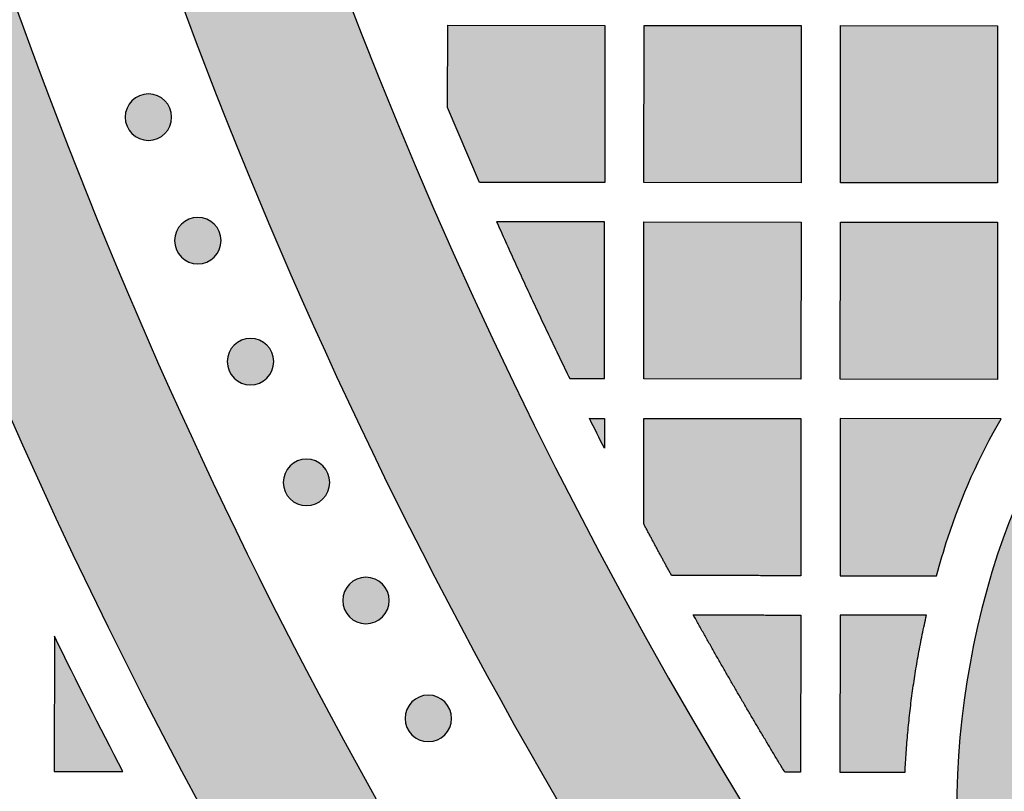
# Model space of a CAD drawing. Header units: millimetres. Extents: x -3873 to -97, y 912 to 4165.
# Tile 21 of 256: x -3704 to -3629, y 1262 to 1321. Entities that reach past the tile are written whole.
import ezdxf

# ---------------------------------------------------------------- set-up
doc = ezdxf.new("R2010")
doc.units = ezdxf.units.MM
doc.layers.add('pattern', color=7, linetype='Continuous', true_color=0x000000)

msp = doc.modelspace()

# ---------------------------------------------------------------- hatches: boundary and pattern name
at = {"layer": 'pattern'}
for points in [[(-3704.064, 1455.577), (-3703.968, 1448.393), (-3703.734, 1441.192), (-3703.36, 1433.978), (-3702.847, 1426.754), (-3702.193, 1419.526), (-3701.397, 1412.296), (-3700.46, 1405.07), (-3699.381, 1397.851), (-3698.159, 1390.643), (-3696.796, 1383.451), (-3695.291, 1376.278), (-3693.645, 1369.13), (-3691.858, 1362.009), (-3689.932, 1354.921), (-3687.866, 1347.869), (-3685.662, 1340.857), (-3683.322, 1333.89), (-3680.846, 1326.972), (-3678.237, 1320.105), (-3675.495, 1313.295), (-3672.623, 1306.545), (-3669.622, 1299.859), (-3666.496, 1293.24), (-3663.245, 1286.692), (-3659.873, 1280.218), (-3656.382, 1273.822), (-3652.775, 1267.506), (-3649.053, 1261.275), (-3645.221, 1255.13), (-3641.281, 1249.075), (-3637.236, 1243.113), (-3633.09, 1237.246), (-3632.079, 1235.331), (-3631.111, 1233.39), (-3630.186, 1231.424), (-3629.304, 1229.434), (-3628.468, 1227.423), (-3627.678, 1225.392), (-3626.934, 1223.342), (-3626.237, 1221.275), (-3625.588, 1219.192), (-3624.987, 1217.096), (-3624.435, 1214.987), (-3623.932, 1212.869), (-3623.478, 1210.741), (-3623.073, 1208.606), (-3622.718, 1206.466), (-3622.412, 1204.322), (-3627.814, 1210.749), (-3633.095, 1217.314), (-3638.249, 1224.016), (-3643.272, 1230.851), (-3648.158, 1237.814), (-3652.902, 1244.902), (-3657.501, 1252.11), (-3661.949, 1259.434), (-3666.242, 1266.87), (-3670.377, 1274.412), (-3674.349, 1282.055), (-3678.155, 1289.795), (-3681.791, 1297.624), (-3685.255, 1305.539), (-3688.543, 1313.533), (-3691.653, 1321.601), (-3694.582, 1329.735), (-3697.328, 1337.931), (-3699.89, 1346.182), (-3702.265, 1354.482), (-3704.453, 1362.824), (-3706.453, 1371.203), (-3708.263, 1379.611), (-3709.884, 1388.043), (-3711.315, 1396.492), (-3712.556, 1404.951), (-3713.609, 1413.416), (-3714.472, 1421.878), (-3715.148, 1430.332), (-3715.638, 1438.773), (-3715.943, 1447.193), (-3716.064, 1455.588)], [(-3727.066, 1428.733), (-3726.429, 1420.858), (-3725.634, 1412.972), (-3724.68, 1405.082), (-3723.566, 1397.192), (-3722.292, 1389.306), (-3720.857, 1381.43), (-3719.261, 1373.569), (-3717.505, 1365.726), (-3715.587, 1357.908), (-3713.51, 1350.119), (-3711.273, 1342.364), (-3708.878, 1334.648), (-3706.325, 1326.976), (-3703.615, 1319.352), (-3700.751, 1311.781), (-3697.733, 1304.269), (-3694.564, 1296.819), (-3691.245, 1289.436), (-3687.779, 1282.125), (-3684.167, 1274.89), (-3680.414, 1267.736), (-3676.52, 1260.666), (-3672.49, 1253.684), (-3668.325, 1246.796), (-3664.03, 1240.003), (-3659.608, 1233.31), (-3655.061, 1226.721), (-3650.394, 1220.238), (-3645.61, 1213.866), (-3640.713, 1207.606), (-3635.706, 1201.462), (-3630.595, 1195.437), (-3632.697, 1196.204), (-3634.782, 1197.031), (-3636.849, 1197.917), (-3638.894, 1198.861), (-3640.916, 1199.863), (-3642.911, 1200.921), (-3644.878, 1202.035), (-3646.814, 1203.204), (-3648.718, 1204.426), (-3650.585, 1205.699), (-3652.416, 1207.023), (-3654.207, 1208.395), (-3655.957, 1209.814), (-3657.664, 1211.277), (-3659.326, 1212.784), (-3660.942, 1214.331), (-3668.006, 1224.321), (-3674.791, 1234.548), (-3681.284, 1245.001), (-3687.477, 1255.668), (-3693.357, 1266.535), (-3698.916, 1277.589), (-3704.144, 1288.815), (-3709.035, 1300.199), (-3713.581, 1311.724), (-3717.777, 1323.376), (-3721.616, 1335.138), (-3725.096, 1346.994), (-3728.214, 1358.927), (-3730.966, 1370.922), (-3733.353, 1382.96), (-3735.375, 1395.027), (-3735.287, 1397.198), (-3735.141, 1399.371), (-3734.937, 1401.544), (-3734.674, 1403.715), (-3734.352, 1405.881), (-3733.972, 1408.04), (-3733.533, 1410.19), (-3733.036, 1412.328), (-3732.482, 1414.451), (-3731.872, 1416.559), (-3731.205, 1418.647), (-3730.483, 1420.715), (-3729.707, 1422.759), (-3728.878, 1424.778), (-3727.997, 1426.771)], [(-3669.309, 1308.949), (-3671.732, 1314.659), (-3671.727, 1320.951), (-3659.727, 1320.94), (-3659.737, 1308.94)], [(-3644.737, 1308.927), (-3656.737, 1308.938), (-3656.727, 1320.938), (-3644.727, 1320.927)], [(-3641.727, 1320.925), (-3629.727, 1320.914), (-3629.737, 1308.914), (-3641.737, 1308.925)], [(-3693.329, 1312.674), (-3693.357, 1312.646), (-3693.386, 1312.619), (-3693.416, 1312.593), (-3693.447, 1312.566), (-3693.479, 1312.541), (-3693.511, 1312.515), (-3693.544, 1312.491), (-3693.579, 1312.467), (-3693.614, 1312.443), (-3693.649, 1312.421), (-3693.686, 1312.399), (-3693.723, 1312.377), (-3693.761, 1312.357), (-3693.8, 1312.337), (-3693.839, 1312.319), (-3693.879, 1312.301), (-3693.92, 1312.284), (-3693.962, 1312.268), (-3694.003, 1312.252), (-3694.046, 1312.238), (-3694.089, 1312.225), (-3694.132, 1312.213), (-3694.176, 1312.202), (-3694.221, 1312.193), (-3694.265, 1312.184), (-3694.31, 1312.176), (-3694.356, 1312.17), (-3694.401, 1312.165), (-3694.447, 1312.16), (-3694.492, 1312.158), (-3694.538, 1312.156), (-3694.584, 1312.155), (-3694.63, 1312.156), (-3694.676, 1312.158), (-3694.722, 1312.161), (-3694.767, 1312.165), (-3694.813, 1312.17), (-3694.858, 1312.177), (-3694.903, 1312.184), (-3694.948, 1312.193), (-3694.992, 1312.203), (-3695.036, 1312.214), (-3695.079, 1312.226), (-3695.122, 1312.239), (-3695.165, 1312.253), (-3695.207, 1312.269), (-3695.248, 1312.285), (-3695.289, 1312.302), (-3695.329, 1312.32), (-3695.368, 1312.339), (-3695.407, 1312.358), (-3695.445, 1312.379), (-3695.482, 1312.4), (-3695.519, 1312.422), (-3695.554, 1312.445), (-3695.589, 1312.468), (-3695.623, 1312.493), (-3695.657, 1312.517), (-3695.689, 1312.542), (-3695.721, 1312.568), (-3695.751, 1312.595), (-3695.781, 1312.621), (-3695.81, 1312.648), (-3695.838, 1312.676), (-3695.866, 1312.704), (-3695.893, 1312.733), (-3695.92, 1312.763), (-3695.946, 1312.794), (-3695.972, 1312.826), (-3695.997, 1312.858), (-3696.022, 1312.891), (-3696.046, 1312.925), (-3696.069, 1312.96), (-3696.092, 1312.996), (-3696.114, 1313.033), (-3696.135, 1313.07), (-3696.155, 1313.108), (-3696.175, 1313.147), (-3696.194, 1313.186), (-3696.212, 1313.226), (-3696.229, 1313.267), (-3696.245, 1313.308), (-3696.26, 1313.35), (-3696.274, 1313.393), (-3696.287, 1313.436), (-3696.299, 1313.479), (-3696.31, 1313.523), (-3696.32, 1313.568), (-3696.328, 1313.612), (-3696.336, 1313.657), (-3696.342, 1313.702), (-3696.348, 1313.748), (-3696.352, 1313.794), (-3696.355, 1313.839), (-3696.356, 1313.885), (-3696.357, 1313.931), (-3696.356, 1313.977), (-3696.355, 1314.023), (-3696.352, 1314.069), (-3696.347, 1314.114), (-3696.342, 1314.16), (-3696.335, 1314.205), (-3696.328, 1314.25), (-3696.319, 1314.295), (-3696.309, 1314.339), (-3696.298, 1314.383), (-3696.286, 1314.426), (-3696.273, 1314.469), (-3696.259, 1314.512), (-3696.244, 1314.554), (-3696.228, 1314.595), (-3696.21, 1314.636), (-3696.192, 1314.676), (-3696.174, 1314.715), (-3696.154, 1314.754), (-3696.133, 1314.792), (-3696.112, 1314.829), (-3696.09, 1314.866), (-3696.067, 1314.901), (-3696.044, 1314.936), (-3696.02, 1314.97), (-3695.995, 1315.004), (-3695.97, 1315.036), (-3695.944, 1315.068), (-3695.918, 1315.098), (-3695.891, 1315.128), (-3695.864, 1315.157), (-3695.836, 1315.185), (-3695.808, 1315.213), (-3695.779, 1315.24), (-3695.749, 1315.267), (-3695.718, 1315.293), (-3695.687, 1315.319), (-3695.654, 1315.344), (-3695.621, 1315.368), (-3695.587, 1315.392), (-3695.552, 1315.416), (-3695.516, 1315.438), (-3695.48, 1315.46), (-3695.442, 1315.482), (-3695.404, 1315.502), (-3695.366, 1315.522), (-3695.326, 1315.541), (-3695.286, 1315.559), (-3695.245, 1315.576), (-3695.204, 1315.592), (-3695.162, 1315.607), (-3695.119, 1315.621), (-3695.076, 1315.634), (-3695.033, 1315.646), (-3694.989, 1315.657), (-3694.945, 1315.667), (-3694.9, 1315.675), (-3694.855, 1315.683), (-3694.81, 1315.689), (-3694.764, 1315.695), (-3694.719, 1315.699), (-3694.673, 1315.702), (-3694.627, 1315.703), (-3694.581, 1315.704), (-3694.535, 1315.703), (-3694.489, 1315.701), (-3694.444, 1315.698), (-3694.398, 1315.694), (-3694.352, 1315.689), (-3694.307, 1315.682), (-3694.262, 1315.675), (-3694.218, 1315.666), (-3694.173, 1315.656), (-3694.129, 1315.645), (-3694.086, 1315.633), (-3694.043, 1315.62), (-3694.001, 1315.606), (-3693.959, 1315.59), (-3693.917, 1315.574), (-3693.877, 1315.557), (-3693.836, 1315.539), (-3693.797, 1315.52), (-3693.758, 1315.501), (-3693.72, 1315.48), (-3693.683, 1315.459), (-3693.647, 1315.437), (-3693.611, 1315.414), (-3693.576, 1315.391), (-3693.542, 1315.367), (-3693.509, 1315.342), (-3693.476, 1315.317), (-3693.445, 1315.291), (-3693.414, 1315.265), (-3693.384, 1315.238), (-3693.355, 1315.211), (-3693.327, 1315.183), (-3693.299, 1315.155), (-3693.272, 1315.126), (-3693.246, 1315.096), (-3693.219, 1315.065), (-3693.194, 1315.034), (-3693.169, 1315.001), (-3693.144, 1314.968), (-3693.12, 1314.934), (-3693.096, 1314.899), (-3693.074, 1314.863), (-3693.052, 1314.826), (-3693.031, 1314.789), (-3693.01, 1314.751), (-3692.99, 1314.712), (-3692.972, 1314.673), (-3692.954, 1314.633), (-3692.937, 1314.592), (-3692.921, 1314.551), (-3692.906, 1314.509), (-3692.892, 1314.466), (-3692.878, 1314.423), (-3692.866, 1314.38), (-3692.856, 1314.336), (-3692.846, 1314.292), (-3692.837, 1314.247), (-3692.829, 1314.202), (-3692.823, 1314.157), (-3692.818, 1314.111), (-3692.814, 1314.066), (-3692.811, 1314.02), (-3692.809, 1313.974), (-3692.808, 1313.928), (-3692.809, 1313.882), (-3692.811, 1313.836), (-3692.814, 1313.79), (-3692.818, 1313.745), (-3692.823, 1313.699), (-3692.83, 1313.654), (-3692.838, 1313.609), (-3692.846, 1313.564), (-3692.856, 1313.52), (-3692.867, 1313.476), (-3692.879, 1313.433), (-3692.892, 1313.39), (-3692.907, 1313.347), (-3692.922, 1313.305), (-3692.938, 1313.264), (-3692.955, 1313.223), (-3692.973, 1313.183), (-3692.992, 1313.144), (-3693.012, 1313.105), (-3693.032, 1313.067), (-3693.053, 1313.03), (-3693.075, 1312.994), (-3693.098, 1312.958), (-3693.122, 1312.923), (-3693.146, 1312.889), (-3693.17, 1312.856), (-3693.196, 1312.823), (-3693.221, 1312.792), (-3693.248, 1312.761), (-3693.274, 1312.731), (-3693.302, 1312.702)], [(-3530.23, 1298.653), (-3531.637, 1299.004), (-3533.037, 1299.396), (-3534.428, 1299.828), (-3535.81, 1300.299), (-3537.18, 1300.81), (-3538.536, 1301.36), (-3539.878, 1301.949), (-3541.203, 1302.576), (-3542.51, 1303.24), (-3543.797, 1303.94), (-3545.062, 1304.675), (-3546.305, 1305.446), (-3547.524, 1306.249), (-3548.718, 1307.085), (-3549.884, 1307.952), (-3551.023, 1308.849), (-3553.753, 1309.477), (-3556.507, 1310.03), (-3559.282, 1310.508), (-3562.074, 1310.91), (-3564.881, 1311.234), (-3567.7, 1311.48), (-3570.526, 1311.647), (-3573.356, 1311.735), (-3576.189, 1311.744), (-3579.019, 1311.673), (-3581.844, 1311.524), (-3584.66, 1311.297), (-3587.465, 1310.991), (-3590.254, 1310.608), (-3593.025, 1310.149), (-3595.776, 1309.615), (-3597.449, 1309.242), (-3599.112, 1308.825), (-3600.764, 1308.364), (-3602.402, 1307.859), (-3603.548, 1307.471), (-3604.691, 1307.047), (-3605.827, 1306.587), (-3606.956, 1306.093), (-3608.076, 1305.562), (-3609.186, 1304.997), (-3610.283, 1304.396), (-3611.367, 1303.761), (-3612.434, 1303.092), (-3613.485, 1302.388), (-3614.517, 1301.652), (-3615.529, 1300.884), (-3616.519, 1300.084), (-3617.486, 1299.254), (-3618.429, 1298.394), (-3619.346, 1297.506), (-3620.235, 1296.591), (-3621.097, 1295.65), (-3621.929, 1294.684), (-3622.73, 1293.696), (-3623.5, 1292.685), (-3624.238, 1291.654), (-3624.943, 1290.605), (-3625.614, 1289.538), (-3626.251, 1288.456), (-3626.854, 1287.36), (-3627.421, 1286.251), (-3627.954, 1285.132), (-3628.45, 1284.004), (-3628.912, 1282.868), (-3629.337, 1281.726), (-3629.728, 1280.58), (-3630.146, 1279.244), (-3630.537, 1277.893), (-3630.898, 1276.53), (-3631.231, 1275.155), (-3631.535, 1273.768), (-3631.808, 1272.372), (-3632.051, 1270.966), (-3632.263, 1269.552), (-3632.444, 1268.13), (-3632.594, 1266.703), (-3632.712, 1265.27), (-3632.798, 1263.834), (-3632.851, 1262.394), (-3632.872, 1260.952), (-3632.861, 1259.51), (-3632.818, 1258.068), (-3632.742, 1256.627), (-3632.634, 1255.188), (-3632.494, 1253.753), (-3632.322, 1252.323), (-3632.118, 1250.898), (-3631.882, 1249.48), (-3631.615, 1248.07), (-3631.317, 1246.669), (-3630.989, 1245.277), (-3630.631, 1243.896), (-3630.243, 1242.527), (-3629.826, 1241.17), (-3629.381, 1239.827), (-3628.908, 1238.498), (-3628.407, 1237.184), (-3627.88, 1235.887), (-3626.595, 1233.189), (-3625.389, 1230.45), (-3624.267, 1227.673), (-3623.228, 1224.862), (-3622.275, 1222.021), (-3621.409, 1219.153), (-3620.631, 1216.263), (-3619.942, 1213.355), (-3619.67, 1214.571), (-3619.375, 1215.783), (-3619.057, 1216.99), (-3618.715, 1218.192), (-3618.35, 1219.389), (-3617.962, 1220.578), (-3617.552, 1221.761), (-3617.118, 1222.935), (-3616.663, 1224.101), (-3616.185, 1225.258), (-3615.685, 1226.406), (-3615.164, 1227.543), (-3614.621, 1228.668), (-3614.058, 1229.783), (-3613.474, 1230.885), (-3612.87, 1231.974), (-3613.849, 1233.773), (-3614.772, 1235.604), (-3615.638, 1237.465), (-3616.446, 1239.353), (-3617.195, 1241.265), (-3617.882, 1243.199), (-3618.508, 1245.152), (-3619.072, 1247.12), (-3619.306, 1248.022), (-3619.525, 1248.929), (-3619.728, 1249.843), (-3619.915, 1250.761), (-3620.086, 1251.685), (-3620.24, 1252.613), (-3620.378, 1253.546), (-3620.499, 1254.482), (-3620.603, 1255.422), (-3620.691, 1256.364), (-3620.761, 1257.309), (-3620.815, 1258.255), (-3620.851, 1259.203), (-3620.87, 1260.152), (-3620.871, 1261.102), (-3620.856, 1262.051), (-3620.823, 1263), (-3620.773, 1263.949), (-3620.706, 1264.895), (-3620.622, 1265.84), (-3620.52, 1266.783), (-3620.402, 1267.723), (-3620.267, 1268.66), (-3620.115, 1269.593), (-3619.946, 1270.521), (-3619.761, 1271.446), (-3619.56, 1272.365), (-3619.342, 1273.279), (-3619.109, 1274.187), (-3618.86, 1275.089), (-3618.595, 1275.984), (-3618.315, 1276.872), (-3618.035, 1277.694), (-3617.73, 1278.513), (-3617.399, 1279.328), (-3617.042, 1280.137), (-3616.661, 1280.94), (-3616.254, 1281.735), (-3615.821, 1282.522), (-3615.364, 1283.298), (-3614.883, 1284.063), (-3614.377, 1284.816), (-3613.848, 1285.555), (-3613.295, 1286.28), (-3612.721, 1286.99), (-3612.124, 1287.682), (-3611.506, 1288.357), (-3610.868, 1289.014), (-3610.21, 1289.651), (-3609.534, 1290.267), (-3608.84, 1290.863), (-3608.13, 1291.437), (-3607.404, 1291.988), (-3606.664, 1292.516), (-3605.91, 1293.02), (-3605.144, 1293.5), (-3604.367, 1293.956), (-3603.58, 1294.387), (-3602.784, 1294.792), (-3601.981, 1295.173), (-3601.171, 1295.528), (-3600.355, 1295.857), (-3599.536, 1296.161), (-3598.713, 1296.44), (-3597.825, 1296.718), (-3596.929, 1296.981), (-3596.027, 1297.229), (-3595.118, 1297.461), (-3594.204, 1297.676), (-3593.284, 1297.876), (-3592.36, 1298.06), (-3591.431, 1298.227), (-3590.497, 1298.377), (-3589.561, 1298.511), (-3588.62, 1298.627), (-3587.678, 1298.727), (-3586.732, 1298.81), (-3585.786, 1298.875), (-3584.837, 1298.924), (-3583.888, 1298.955), (-3582.939, 1298.969), (-3581.989, 1298.965), (-3581.04, 1298.945), (-3580.092, 1298.907), (-3579.146, 1298.852), (-3578.201, 1298.78), (-3577.259, 1298.691), (-3576.32, 1298.585), (-3575.384, 1298.462), (-3574.451, 1298.322), (-3573.523, 1298.166), (-3572.6, 1297.994), (-3571.681, 1297.805), (-3570.768, 1297.601), (-3569.861, 1297.381), (-3568.96, 1297.145), (-3566.991, 1296.577), (-3565.038, 1295.947), (-3563.103, 1295.255), (-3561.19, 1294.503), (-3559.302, 1293.691), (-3557.441, 1292.82), (-3555.611, 1291.892), (-3553.812, 1290.909), (-3552.46, 1291.673), (-3551.085, 1292.404), (-3549.688, 1293.099), (-3548.271, 1293.759), (-3546.835, 1294.382), (-3545.382, 1294.967), (-3543.913, 1295.515), (-3542.43, 1296.024), (-3540.933, 1296.494), (-3539.425, 1296.924), (-3537.908, 1297.313), (-3536.382, 1297.663), (-3534.85, 1297.971), (-3533.313, 1298.239), (-3531.773, 1298.467)], [(-3689.551, 1303.251), (-3689.579, 1303.224), (-3689.608, 1303.196), (-3689.638, 1303.17), (-3689.669, 1303.144), (-3689.701, 1303.118), (-3689.733, 1303.093), (-3689.766, 1303.068), (-3689.801, 1303.044), (-3689.835, 1303.021), (-3689.871, 1302.998), (-3689.908, 1302.976), (-3689.945, 1302.955), (-3689.983, 1302.934), (-3690.022, 1302.915), (-3690.061, 1302.896), (-3690.101, 1302.878), (-3690.142, 1302.861), (-3690.183, 1302.845), (-3690.225, 1302.83), (-3690.268, 1302.816), (-3690.311, 1302.803), (-3690.354, 1302.791), (-3690.398, 1302.78), (-3690.443, 1302.77), (-3690.487, 1302.761), (-3690.532, 1302.754), (-3690.577, 1302.747), (-3690.623, 1302.742), (-3690.669, 1302.738), (-3690.714, 1302.735), (-3690.76, 1302.733), (-3690.806, 1302.732), (-3690.852, 1302.733), (-3690.898, 1302.735), (-3690.944, 1302.738), (-3690.989, 1302.742), (-3691.035, 1302.747), (-3691.08, 1302.754), (-3691.125, 1302.762), (-3691.17, 1302.77), (-3691.214, 1302.78), (-3691.258, 1302.791), (-3691.301, 1302.803), (-3691.344, 1302.817), (-3691.387, 1302.831), (-3691.429, 1302.846), (-3691.47, 1302.862), (-3691.511, 1302.879), (-3691.551, 1302.897), (-3691.59, 1302.916), (-3691.629, 1302.936), (-3691.667, 1302.956), (-3691.704, 1302.977), (-3691.741, 1302.999), (-3691.776, 1303.022), (-3691.811, 1303.046), (-3691.845, 1303.07), (-3691.879, 1303.094), (-3691.911, 1303.12), (-3691.943, 1303.145), (-3691.973, 1303.172), (-3692.003, 1303.199), (-3692.032, 1303.226), (-3692.06, 1303.253), (-3692.088, 1303.281), (-3692.115, 1303.31), (-3692.142, 1303.34), (-3692.168, 1303.371), (-3692.194, 1303.403), (-3692.219, 1303.435), (-3692.243, 1303.469), (-3692.267, 1303.503), (-3692.291, 1303.538), (-3692.314, 1303.573), (-3692.336, 1303.61), (-3692.357, 1303.647), (-3692.377, 1303.685), (-3692.397, 1303.724), (-3692.416, 1303.763), (-3692.434, 1303.803), (-3692.451, 1303.844), (-3692.467, 1303.886), (-3692.482, 1303.928), (-3692.496, 1303.97), (-3692.509, 1304.013), (-3692.521, 1304.057), (-3692.532, 1304.1), (-3692.542, 1304.145), (-3692.55, 1304.189), (-3692.558, 1304.234), (-3692.564, 1304.28), (-3692.57, 1304.325), (-3692.574, 1304.371), (-3692.577, 1304.417), (-3692.578, 1304.462), (-3692.579, 1304.508), (-3692.578, 1304.554), (-3692.576, 1304.6), (-3692.573, 1304.646), (-3692.569, 1304.692), (-3692.564, 1304.737), (-3692.557, 1304.782), (-3692.55, 1304.827), (-3692.541, 1304.872), (-3692.531, 1304.916), (-3692.52, 1304.96), (-3692.508, 1305.003), (-3692.495, 1305.046), (-3692.481, 1305.089), (-3692.466, 1305.131), (-3692.449, 1305.172), (-3692.432, 1305.213), (-3692.414, 1305.253), (-3692.395, 1305.292), (-3692.376, 1305.331), (-3692.355, 1305.369), (-3692.334, 1305.406), (-3692.312, 1305.443), (-3692.289, 1305.479), (-3692.266, 1305.513), (-3692.242, 1305.548), (-3692.217, 1305.581), (-3692.192, 1305.613), (-3692.166, 1305.645), (-3692.14, 1305.675), (-3692.113, 1305.705), (-3692.086, 1305.734), (-3692.058, 1305.762), (-3692.03, 1305.79), (-3692.001, 1305.817), (-3691.971, 1305.844), (-3691.94, 1305.87), (-3691.909, 1305.896), (-3691.876, 1305.921), (-3691.843, 1305.946), (-3691.809, 1305.97), (-3691.774, 1305.993), (-3691.738, 1306.016), (-3691.702, 1306.038), (-3691.664, 1306.059), (-3691.626, 1306.079), (-3691.587, 1306.099), (-3691.548, 1306.118), (-3691.508, 1306.136), (-3691.467, 1306.153), (-3691.426, 1306.169), (-3691.384, 1306.184), (-3691.341, 1306.198), (-3691.298, 1306.211), (-3691.255, 1306.223), (-3691.211, 1306.234), (-3691.167, 1306.244), (-3691.122, 1306.252), (-3691.077, 1306.26), (-3691.032, 1306.266), (-3690.986, 1306.272), (-3690.941, 1306.276), (-3690.895, 1306.279), (-3690.849, 1306.281), (-3690.803, 1306.281), (-3690.757, 1306.28), (-3690.711, 1306.279), (-3690.665, 1306.276), (-3690.62, 1306.271), (-3690.574, 1306.266), (-3690.529, 1306.26), (-3690.484, 1306.252), (-3690.44, 1306.243), (-3690.395, 1306.233), (-3690.351, 1306.222), (-3690.308, 1306.21), (-3690.265, 1306.197), (-3690.222, 1306.183), (-3690.181, 1306.168), (-3690.139, 1306.152), (-3690.098, 1306.135), (-3690.058, 1306.117), (-3690.019, 1306.098), (-3689.98, 1306.078), (-3689.942, 1306.057), (-3689.905, 1306.036), (-3689.869, 1306.014), (-3689.833, 1305.991), (-3689.798, 1305.968), (-3689.764, 1305.944), (-3689.731, 1305.919), (-3689.698, 1305.894), (-3689.667, 1305.868), (-3689.636, 1305.842), (-3689.606, 1305.815), (-3689.577, 1305.788), (-3689.549, 1305.76), (-3689.521, 1305.732), (-3689.494, 1305.703), (-3689.468, 1305.673), (-3689.441, 1305.642), (-3689.416, 1305.611), (-3689.39, 1305.578), (-3689.366, 1305.545), (-3689.342, 1305.511), (-3689.318, 1305.476), (-3689.296, 1305.44), (-3689.274, 1305.404), (-3689.252, 1305.366), (-3689.232, 1305.328), (-3689.212, 1305.29), (-3689.194, 1305.25), (-3689.176, 1305.21), (-3689.159, 1305.169), (-3689.143, 1305.128), (-3689.128, 1305.086), (-3689.113, 1305.044), (-3689.1, 1305.001), (-3689.088, 1304.957), (-3689.077, 1304.913), (-3689.068, 1304.869), (-3689.059, 1304.824), (-3689.051, 1304.779), (-3689.045, 1304.734), (-3689.04, 1304.688), (-3689.036, 1304.643), (-3689.033, 1304.597), (-3689.031, 1304.551), (-3689.03, 1304.505), (-3689.031, 1304.459), (-3689.033, 1304.413), (-3689.036, 1304.368), (-3689.04, 1304.322), (-3689.045, 1304.277), (-3689.052, 1304.231), (-3689.059, 1304.186), (-3689.068, 1304.142), (-3689.078, 1304.097), (-3689.089, 1304.054), (-3689.101, 1304.01), (-3689.114, 1303.967), (-3689.129, 1303.925), (-3689.144, 1303.883), (-3689.16, 1303.841), (-3689.177, 1303.801), (-3689.195, 1303.761), (-3689.214, 1303.721), (-3689.233, 1303.682), (-3689.254, 1303.644), (-3689.275, 1303.607), (-3689.297, 1303.571), (-3689.32, 1303.535), (-3689.344, 1303.5), (-3689.368, 1303.466), (-3689.392, 1303.433), (-3689.418, 1303.4), (-3689.443, 1303.369), (-3689.47, 1303.338), (-3689.496, 1303.308), (-3689.524, 1303.279)], [(-3667.988, 1305.947), (-3665.252, 1299.942), (-3662.411, 1293.985), (-3659.75, 1293.977), (-3659.74, 1305.94)], [(-3644.75, 1293.927), (-3656.75, 1293.967), (-3656.74, 1305.937), (-3644.74, 1305.927)], [(-3641.74, 1305.924), (-3629.74, 1305.914), (-3629.75, 1293.914), (-3641.75, 1293.925)], [(-3685.529, 1294.013), (-3685.557, 1293.986), (-3685.586, 1293.959), (-3685.616, 1293.932), (-3685.647, 1293.906), (-3685.678, 1293.88), (-3685.711, 1293.855), (-3685.744, 1293.83), (-3685.778, 1293.806), (-3685.813, 1293.783), (-3685.849, 1293.76), (-3685.886, 1293.738), (-3685.923, 1293.717), (-3685.961, 1293.697), (-3686, 1293.677), (-3686.039, 1293.658), (-3686.079, 1293.64), (-3686.12, 1293.623), (-3686.161, 1293.607), (-3686.203, 1293.592), (-3686.246, 1293.578), (-3686.289, 1293.565), (-3686.332, 1293.553), (-3686.376, 1293.542), (-3686.42, 1293.532), (-3686.465, 1293.523), (-3686.51, 1293.516), (-3686.555, 1293.509), (-3686.601, 1293.504), (-3686.646, 1293.5), (-3686.692, 1293.497), (-3686.738, 1293.495), (-3686.784, 1293.495), (-3686.83, 1293.496), (-3686.876, 1293.497), (-3686.922, 1293.5), (-3686.967, 1293.505), (-3687.013, 1293.51), (-3687.058, 1293.516), (-3687.103, 1293.524), (-3687.147, 1293.533), (-3687.192, 1293.543), (-3687.236, 1293.554), (-3687.279, 1293.566), (-3687.322, 1293.579), (-3687.365, 1293.593), (-3687.406, 1293.608), (-3687.448, 1293.624), (-3687.489, 1293.641), (-3687.529, 1293.659), (-3687.568, 1293.678), (-3687.607, 1293.698), (-3687.645, 1293.719), (-3687.682, 1293.74), (-3687.718, 1293.762), (-3687.754, 1293.785), (-3687.789, 1293.808), (-3687.823, 1293.832), (-3687.856, 1293.857), (-3687.889, 1293.882), (-3687.92, 1293.908), (-3687.951, 1293.934), (-3687.981, 1293.961), (-3688.01, 1293.988), (-3688.038, 1294.016), (-3688.066, 1294.044), (-3688.093, 1294.073), (-3688.119, 1294.103), (-3688.146, 1294.134), (-3688.171, 1294.165), (-3688.197, 1294.198), (-3688.221, 1294.231), (-3688.245, 1294.265), (-3688.269, 1294.3), (-3688.291, 1294.336), (-3688.313, 1294.372), (-3688.335, 1294.41), (-3688.355, 1294.448), (-3688.375, 1294.486), (-3688.393, 1294.526), (-3688.411, 1294.566), (-3688.428, 1294.607), (-3688.444, 1294.648), (-3688.459, 1294.69), (-3688.474, 1294.732), (-3688.487, 1294.775), (-3688.499, 1294.819), (-3688.51, 1294.863), (-3688.519, 1294.907), (-3688.528, 1294.952), (-3688.536, 1294.997), (-3688.542, 1295.042), (-3688.547, 1295.087), (-3688.551, 1295.133), (-3688.554, 1295.179), (-3688.556, 1295.225), (-3688.557, 1295.271), (-3688.556, 1295.317), (-3688.554, 1295.363), (-3688.551, 1295.408), (-3688.547, 1295.454), (-3688.542, 1295.499), (-3688.535, 1295.545), (-3688.528, 1295.59), (-3688.519, 1295.634), (-3688.509, 1295.679), (-3688.498, 1295.722), (-3688.486, 1295.766), (-3688.473, 1295.809), (-3688.458, 1295.851), (-3688.443, 1295.893), (-3688.427, 1295.935), (-3688.41, 1295.975), (-3688.392, 1296.015), (-3688.373, 1296.055), (-3688.354, 1296.094), (-3688.333, 1296.131), (-3688.312, 1296.169), (-3688.29, 1296.205), (-3688.267, 1296.241), (-3688.243, 1296.276), (-3688.219, 1296.31), (-3688.195, 1296.343), (-3688.169, 1296.376), (-3688.144, 1296.407), (-3688.117, 1296.438), (-3688.091, 1296.468), (-3688.063, 1296.497), (-3688.036, 1296.525), (-3688.008, 1296.552), (-3687.979, 1296.58), (-3687.949, 1296.606), (-3687.918, 1296.632), (-3687.886, 1296.658), (-3687.854, 1296.683), (-3687.821, 1296.708), (-3687.787, 1296.732), (-3687.752, 1296.755), (-3687.716, 1296.778), (-3687.679, 1296.8), (-3687.642, 1296.821), (-3687.604, 1296.842), (-3687.565, 1296.861), (-3687.526, 1296.88), (-3687.486, 1296.898), (-3687.445, 1296.915), (-3687.404, 1296.931), (-3687.362, 1296.946), (-3687.319, 1296.96), (-3687.276, 1296.973), (-3687.233, 1296.985), (-3687.189, 1296.996), (-3687.144, 1297.006), (-3687.1, 1297.015), (-3687.055, 1297.022), (-3687.01, 1297.029), (-3686.964, 1297.034), (-3686.918, 1297.038), (-3686.873, 1297.041), (-3686.827, 1297.043), (-3686.781, 1297.043), (-3686.735, 1297.043), (-3686.689, 1297.041), (-3686.643, 1297.038), (-3686.598, 1297.034), (-3686.552, 1297.028), (-3686.507, 1297.022), (-3686.462, 1297.014), (-3686.417, 1297.006), (-3686.373, 1296.996), (-3686.329, 1296.985), (-3686.286, 1296.973), (-3686.243, 1296.959), (-3686.2, 1296.945), (-3686.158, 1296.93), (-3686.117, 1296.914), (-3686.076, 1296.897), (-3686.036, 1296.879), (-3685.997, 1296.86), (-3685.958, 1296.84), (-3685.92, 1296.82), (-3685.883, 1296.799), (-3685.846, 1296.776), (-3685.811, 1296.754), (-3685.776, 1296.73), (-3685.742, 1296.706), (-3685.708, 1296.681), (-3685.676, 1296.656), (-3685.644, 1296.63), (-3685.614, 1296.604), (-3685.584, 1296.577), (-3685.555, 1296.55), (-3685.527, 1296.523), (-3685.499, 1296.495), (-3685.472, 1296.465), (-3685.445, 1296.436), (-3685.419, 1296.405), (-3685.393, 1296.373), (-3685.368, 1296.341), (-3685.344, 1296.307), (-3685.32, 1296.273), (-3685.296, 1296.238), (-3685.273, 1296.203), (-3685.251, 1296.166), (-3685.23, 1296.129), (-3685.21, 1296.091), (-3685.19, 1296.052), (-3685.171, 1296.013), (-3685.153, 1295.972), (-3685.136, 1295.932), (-3685.12, 1295.89), (-3685.105, 1295.848), (-3685.091, 1295.806), (-3685.078, 1295.763), (-3685.066, 1295.719), (-3685.055, 1295.676), (-3685.045, 1295.631), (-3685.037, 1295.587), (-3685.029, 1295.542), (-3685.023, 1295.496), (-3685.017, 1295.451), (-3685.013, 1295.405), (-3685.01, 1295.359), (-3685.009, 1295.314), (-3685.008, 1295.268), (-3685.009, 1295.222), (-3685.011, 1295.176), (-3685.014, 1295.13), (-3685.018, 1295.084), (-3685.023, 1295.039), (-3685.03, 1294.994), (-3685.037, 1294.949), (-3685.046, 1294.904), (-3685.056, 1294.86), (-3685.067, 1294.816), (-3685.079, 1294.772), (-3685.092, 1294.729), (-3685.106, 1294.687), (-3685.121, 1294.645), (-3685.138, 1294.604), (-3685.155, 1294.563), (-3685.173, 1294.523), (-3685.192, 1294.484), (-3685.211, 1294.445), (-3685.232, 1294.407), (-3685.253, 1294.37), (-3685.275, 1294.333), (-3685.298, 1294.297), (-3685.321, 1294.263), (-3685.345, 1294.228), (-3685.37, 1294.195), (-3685.395, 1294.163), (-3685.421, 1294.131), (-3685.447, 1294.1), (-3685.474, 1294.071), (-3685.501, 1294.042)], [(-3659.755, 1288.66), (-3660.906, 1290.941), (-3659.753, 1290.94)], [(-3654.629, 1278.936), (-3656.76, 1282.893), (-3656.753, 1290.938), (-3644.753, 1290.927), (-3644.763, 1278.927)], [(-3634.403, 1278.918), (-3633.984, 1280.372), (-3633.532, 1281.816), (-3633.131, 1282.997), (-3632.698, 1284.168), (-3632.233, 1285.328), (-3631.736, 1286.475), (-3631.21, 1287.608), (-3630.653, 1288.727), (-3630.066, 1289.829), (-3629.451, 1290.914), (-3641.753, 1290.925), (-3641.763, 1278.925)], [(-3681.253, 1284.795), (-3681.282, 1284.767), (-3681.311, 1284.74), (-3681.341, 1284.713), (-3681.371, 1284.687), (-3681.403, 1284.661), (-3681.435, 1284.636), (-3681.469, 1284.612), (-3681.503, 1284.588), (-3681.538, 1284.564), (-3681.573, 1284.542), (-3681.61, 1284.52), (-3681.647, 1284.498), (-3681.685, 1284.478), (-3681.724, 1284.458), (-3681.764, 1284.439), (-3681.804, 1284.422), (-3681.844, 1284.405), (-3681.886, 1284.388), (-3681.928, 1284.373), (-3681.97, 1284.359), (-3682.013, 1284.346), (-3682.057, 1284.334), (-3682.101, 1284.323), (-3682.145, 1284.314), (-3682.19, 1284.305), (-3682.235, 1284.297), (-3682.28, 1284.291), (-3682.325, 1284.286), (-3682.371, 1284.281), (-3682.417, 1284.278), (-3682.463, 1284.277), (-3682.508, 1284.276), (-3682.554, 1284.277), (-3682.6, 1284.279), (-3682.646, 1284.282), (-3682.692, 1284.286), (-3682.737, 1284.291), (-3682.782, 1284.298), (-3682.827, 1284.305), (-3682.872, 1284.314), (-3682.916, 1284.324), (-3682.96, 1284.335), (-3683.004, 1284.347), (-3683.047, 1284.36), (-3683.089, 1284.374), (-3683.131, 1284.39), (-3683.172, 1284.406), (-3683.213, 1284.423), (-3683.253, 1284.441), (-3683.293, 1284.46), (-3683.331, 1284.479), (-3683.369, 1284.5), (-3683.406, 1284.521), (-3683.443, 1284.543), (-3683.479, 1284.566), (-3683.514, 1284.589), (-3683.548, 1284.613), (-3683.581, 1284.638), (-3683.613, 1284.663), (-3683.645, 1284.689), (-3683.676, 1284.715), (-3683.706, 1284.742), (-3683.735, 1284.769), (-3683.763, 1284.797), (-3683.79, 1284.825), (-3683.817, 1284.854), (-3683.844, 1284.884), (-3683.87, 1284.915), (-3683.896, 1284.946), (-3683.921, 1284.979), (-3683.946, 1285.012), (-3683.97, 1285.046), (-3683.993, 1285.081), (-3684.016, 1285.117), (-3684.038, 1285.154), (-3684.059, 1285.191), (-3684.08, 1285.229), (-3684.099, 1285.268), (-3684.118, 1285.307), (-3684.136, 1285.347), (-3684.153, 1285.388), (-3684.169, 1285.429), (-3684.184, 1285.471), (-3684.198, 1285.514), (-3684.211, 1285.557), (-3684.223, 1285.6), (-3684.234, 1285.644), (-3684.244, 1285.688), (-3684.253, 1285.733), (-3684.26, 1285.778), (-3684.267, 1285.823), (-3684.272, 1285.869), (-3684.276, 1285.914), (-3684.279, 1285.96), (-3684.281, 1286.006), (-3684.281, 1286.052), (-3684.281, 1286.098), (-3684.279, 1286.144), (-3684.276, 1286.19), (-3684.272, 1286.235), (-3684.266, 1286.281), (-3684.26, 1286.326), (-3684.252, 1286.371), (-3684.243, 1286.416), (-3684.233, 1286.46), (-3684.222, 1286.504), (-3684.21, 1286.547), (-3684.197, 1286.59), (-3684.183, 1286.633), (-3684.168, 1286.675), (-3684.152, 1286.716), (-3684.135, 1286.757), (-3684.117, 1286.797), (-3684.098, 1286.836), (-3684.078, 1286.875), (-3684.058, 1286.913), (-3684.036, 1286.95), (-3684.014, 1286.987), (-3683.991, 1287.022), (-3683.968, 1287.057), (-3683.944, 1287.091), (-3683.919, 1287.124), (-3683.894, 1287.157), (-3683.868, 1287.188), (-3683.842, 1287.219), (-3683.815, 1287.249), (-3683.788, 1287.278), (-3683.76, 1287.306), (-3683.732, 1287.334), (-3683.703, 1287.361), (-3683.673, 1287.388), (-3683.643, 1287.414), (-3683.611, 1287.439), (-3683.578, 1287.465), (-3683.545, 1287.489), (-3683.511, 1287.513), (-3683.476, 1287.537), (-3683.44, 1287.559), (-3683.404, 1287.581), (-3683.367, 1287.603), (-3683.329, 1287.623), (-3683.29, 1287.643), (-3683.25, 1287.662), (-3683.21, 1287.679), (-3683.169, 1287.696), (-3683.128, 1287.713), (-3683.086, 1287.728), (-3683.044, 1287.742), (-3683.001, 1287.755), (-3682.957, 1287.767), (-3682.913, 1287.778), (-3682.869, 1287.787), (-3682.824, 1287.796), (-3682.779, 1287.804), (-3682.734, 1287.81), (-3682.689, 1287.815), (-3682.643, 1287.82), (-3682.597, 1287.823), (-3682.551, 1287.824), (-3682.505, 1287.825), (-3682.459, 1287.824), (-3682.414, 1287.822), (-3682.368, 1287.819), (-3682.322, 1287.815), (-3682.277, 1287.81), (-3682.231, 1287.803), (-3682.186, 1287.796), (-3682.142, 1287.787), (-3682.098, 1287.777), (-3682.054, 1287.766), (-3682.01, 1287.754), (-3681.967, 1287.741), (-3681.925, 1287.727), (-3681.883, 1287.711), (-3681.842, 1287.695), (-3681.801, 1287.678), (-3681.761, 1287.66), (-3681.721, 1287.641), (-3681.683, 1287.622), (-3681.645, 1287.601), (-3681.607, 1287.58), (-3681.571, 1287.558), (-3681.535, 1287.535), (-3681.5, 1287.512), (-3681.466, 1287.488), (-3681.433, 1287.463), (-3681.4, 1287.438), (-3681.369, 1287.412), (-3681.338, 1287.386), (-3681.308, 1287.359), (-3681.279, 1287.332), (-3681.251, 1287.304), (-3681.224, 1287.276), (-3681.197, 1287.247), (-3681.17, 1287.217), (-3681.144, 1287.186), (-3681.118, 1287.155), (-3681.093, 1287.122), (-3681.068, 1287.089), (-3681.044, 1287.055), (-3681.021, 1287.02), (-3680.998, 1286.984), (-3680.976, 1286.947), (-3680.955, 1286.91), (-3680.934, 1286.872), (-3680.915, 1286.833), (-3680.896, 1286.794), (-3680.878, 1286.754), (-3680.861, 1286.713), (-3680.845, 1286.672), (-3680.83, 1286.63), (-3680.816, 1286.587), (-3680.803, 1286.544), (-3680.791, 1286.501), (-3680.78, 1286.457), (-3680.77, 1286.413), (-3680.761, 1286.368), (-3680.754, 1286.323), (-3680.747, 1286.278), (-3680.742, 1286.232), (-3680.738, 1286.187), (-3680.735, 1286.141), (-3680.733, 1286.095), (-3680.733, 1286.049), (-3680.733, 1286.003), (-3680.735, 1285.957), (-3680.738, 1285.911), (-3680.742, 1285.866), (-3680.748, 1285.82), (-3680.754, 1285.775), (-3680.762, 1285.73), (-3680.771, 1285.685), (-3680.78, 1285.641), (-3680.791, 1285.597), (-3680.804, 1285.554), (-3680.817, 1285.511), (-3680.831, 1285.468), (-3680.846, 1285.426), (-3680.862, 1285.385), (-3680.879, 1285.344), (-3680.897, 1285.304), (-3680.916, 1285.265), (-3680.936, 1285.226), (-3680.956, 1285.188), (-3680.978, 1285.151), (-3681, 1285.114), (-3681.022, 1285.079), (-3681.046, 1285.044), (-3681.07, 1285.01), (-3681.095, 1284.976), (-3681.12, 1284.944), (-3681.146, 1284.913), (-3681.172, 1284.882), (-3681.199, 1284.852), (-3681.226, 1284.823)], [(-3676.715, 1275.781), (-3676.743, 1275.753), (-3676.772, 1275.726), (-3676.802, 1275.699), (-3676.832, 1275.673), (-3676.864, 1275.647), (-3676.897, 1275.622), (-3676.93, 1275.597), (-3676.964, 1275.573), (-3676.999, 1275.55), (-3677.035, 1275.527), (-3677.071, 1275.505), (-3677.108, 1275.484), (-3677.146, 1275.464), (-3677.185, 1275.444), (-3677.225, 1275.425), (-3677.265, 1275.407), (-3677.306, 1275.39), (-3677.347, 1275.374), (-3677.389, 1275.359), (-3677.431, 1275.345), (-3677.474, 1275.332), (-3677.518, 1275.32), (-3677.562, 1275.309), (-3677.606, 1275.299), (-3677.651, 1275.291), (-3677.696, 1275.283), (-3677.741, 1275.277), (-3677.786, 1275.271), (-3677.832, 1275.267), (-3677.878, 1275.264), (-3677.924, 1275.263), (-3677.97, 1275.262), (-3678.016, 1275.263), (-3678.061, 1275.264), (-3678.107, 1275.267), (-3678.153, 1275.272), (-3678.198, 1275.277), (-3678.244, 1275.284), (-3678.289, 1275.291), (-3678.333, 1275.3), (-3678.377, 1275.31), (-3678.421, 1275.321), (-3678.465, 1275.333), (-3678.508, 1275.346), (-3678.55, 1275.36), (-3678.592, 1275.375), (-3678.633, 1275.392), (-3678.674, 1275.409), (-3678.714, 1275.427), (-3678.754, 1275.445), (-3678.792, 1275.465), (-3678.83, 1275.486), (-3678.868, 1275.507), (-3678.904, 1275.529), (-3678.94, 1275.552), (-3678.975, 1275.575), (-3679.009, 1275.599), (-3679.042, 1275.624), (-3679.074, 1275.649), (-3679.106, 1275.675), (-3679.137, 1275.701), (-3679.167, 1275.728), (-3679.196, 1275.755), (-3679.224, 1275.783), (-3679.251, 1275.811), (-3679.278, 1275.84), (-3679.305, 1275.87), (-3679.331, 1275.901), (-3679.357, 1275.932), (-3679.382, 1275.965), (-3679.407, 1275.998), (-3679.431, 1276.032), (-3679.454, 1276.067), (-3679.477, 1276.103), (-3679.499, 1276.139), (-3679.52, 1276.177), (-3679.541, 1276.215), (-3679.56, 1276.253), (-3679.579, 1276.293), (-3679.597, 1276.333), (-3679.614, 1276.374), (-3679.63, 1276.415), (-3679.645, 1276.457), (-3679.659, 1276.5), (-3679.672, 1276.543), (-3679.684, 1276.586), (-3679.695, 1276.63), (-3679.705, 1276.674), (-3679.714, 1276.719), (-3679.721, 1276.764), (-3679.728, 1276.809), (-3679.733, 1276.855), (-3679.737, 1276.9), (-3679.74, 1276.946), (-3679.742, 1276.992), (-3679.742, 1277.038), (-3679.742, 1277.084), (-3679.74, 1277.13), (-3679.737, 1277.175), (-3679.733, 1277.221), (-3679.727, 1277.267), (-3679.721, 1277.312), (-3679.713, 1277.357), (-3679.704, 1277.401), (-3679.694, 1277.446), (-3679.683, 1277.49), (-3679.671, 1277.533), (-3679.658, 1277.576), (-3679.644, 1277.618), (-3679.629, 1277.66), (-3679.613, 1277.702), (-3679.596, 1277.742), (-3679.578, 1277.783), (-3679.559, 1277.822), (-3679.539, 1277.861), (-3679.519, 1277.899), (-3679.497, 1277.936), (-3679.475, 1277.972), (-3679.453, 1278.008), (-3679.429, 1278.043), (-3679.405, 1278.077), (-3679.38, 1278.11), (-3679.355, 1278.143), (-3679.329, 1278.174), (-3679.303, 1278.205), (-3679.276, 1278.235), (-3679.249, 1278.264), (-3679.222, 1278.292), (-3679.193, 1278.32), (-3679.164, 1278.347), (-3679.134, 1278.373), (-3679.104, 1278.4), (-3679.072, 1278.425), (-3679.04, 1278.451), (-3679.006, 1278.475), (-3678.972, 1278.499), (-3678.937, 1278.523), (-3678.901, 1278.545), (-3678.865, 1278.567), (-3678.828, 1278.588), (-3678.79, 1278.609), (-3678.751, 1278.629), (-3678.711, 1278.647), (-3678.671, 1278.665), (-3678.631, 1278.682), (-3678.589, 1278.698), (-3678.547, 1278.713), (-3678.505, 1278.727), (-3678.462, 1278.741), (-3678.418, 1278.753), (-3678.374, 1278.763), (-3678.33, 1278.773), (-3678.285, 1278.782), (-3678.24, 1278.79), (-3678.195, 1278.796), (-3678.15, 1278.801), (-3678.104, 1278.805), (-3678.058, 1278.808), (-3678.012, 1278.81), (-3677.967, 1278.811), (-3677.921, 1278.81), (-3677.875, 1278.808), (-3677.829, 1278.805), (-3677.783, 1278.801), (-3677.738, 1278.796), (-3677.693, 1278.789), (-3677.648, 1278.781), (-3677.603, 1278.773), (-3677.559, 1278.763), (-3677.515, 1278.752), (-3677.471, 1278.74), (-3677.428, 1278.727), (-3677.386, 1278.712), (-3677.344, 1278.697), (-3677.303, 1278.681), (-3677.262, 1278.664), (-3677.222, 1278.646), (-3677.182, 1278.627), (-3677.144, 1278.607), (-3677.106, 1278.587), (-3677.068, 1278.566), (-3677.032, 1278.544), (-3676.996, 1278.521), (-3676.961, 1278.497), (-3676.927, 1278.473), (-3676.894, 1278.449), (-3676.862, 1278.423), (-3676.83, 1278.398), (-3676.799, 1278.371), (-3676.769, 1278.345), (-3676.74, 1278.317), (-3676.712, 1278.29), (-3676.685, 1278.262), (-3676.658, 1278.233), (-3676.631, 1278.203), (-3676.605, 1278.172), (-3676.579, 1278.14), (-3676.554, 1278.108), (-3676.529, 1278.075), (-3676.505, 1278.04), (-3676.482, 1278.005), (-3676.459, 1277.97), (-3676.437, 1277.933), (-3676.416, 1277.896), (-3676.395, 1277.858), (-3676.376, 1277.819), (-3676.357, 1277.78), (-3676.339, 1277.74), (-3676.322, 1277.699), (-3676.306, 1277.657), (-3676.291, 1277.616), (-3676.277, 1277.573), (-3676.264, 1277.53), (-3676.252, 1277.487), (-3676.241, 1277.443), (-3676.231, 1277.398), (-3676.222, 1277.354), (-3676.215, 1277.309), (-3676.208, 1277.263), (-3676.203, 1277.218), (-3676.199, 1277.172), (-3676.196, 1277.127), (-3676.194, 1277.081), (-3676.194, 1277.035), (-3676.194, 1276.989), (-3676.196, 1276.943), (-3676.199, 1276.897), (-3676.203, 1276.852), (-3676.209, 1276.806), (-3676.215, 1276.761), (-3676.223, 1276.716), (-3676.232, 1276.671), (-3676.242, 1276.627), (-3676.253, 1276.583), (-3676.265, 1276.54), (-3676.278, 1276.497), (-3676.292, 1276.454), (-3676.307, 1276.412), (-3676.323, 1276.371), (-3676.34, 1276.33), (-3676.358, 1276.29), (-3676.377, 1276.251), (-3676.397, 1276.212), (-3676.417, 1276.174), (-3676.439, 1276.137), (-3676.461, 1276.1), (-3676.484, 1276.065), (-3676.507, 1276.03), (-3676.531, 1275.996), (-3676.556, 1275.962), (-3676.581, 1275.93), (-3676.607, 1275.898), (-3676.633, 1275.868), (-3676.66, 1275.838), (-3676.687, 1275.809)], [(-3644.766, 1275.924), (-3644.776, 1263.927), (-3645.981, 1263.928), (-3649.531, 1269.899), (-3652.971, 1275.934)], [(-3641.766, 1275.92), (-3641.776, 1263.925), (-3636.798, 1263.921), (-3636.71, 1265.432), (-3636.589, 1266.941), (-3636.434, 1268.449), (-3636.246, 1269.953), (-3636.024, 1271.452), (-3635.77, 1272.946), (-3635.482, 1274.433), (-3635.161, 1275.912)], [(-3701.767, 1274.307), (-3701.776, 1263.977), (-3696.533, 1263.976)], [(-3671.951, 1266.776), (-3671.98, 1266.748), (-3672.009, 1266.721), (-3672.039, 1266.695), (-3672.069, 1266.668), (-3672.101, 1266.643), (-3672.133, 1266.617), (-3672.167, 1266.593), (-3672.201, 1266.569), (-3672.236, 1266.545), (-3672.271, 1266.523), (-3672.308, 1266.501), (-3672.345, 1266.479), (-3672.383, 1266.459), (-3672.422, 1266.439), (-3672.462, 1266.421), (-3672.502, 1266.403), (-3672.542, 1266.386), (-3672.584, 1266.37), (-3672.626, 1266.355), (-3672.668, 1266.34), (-3672.711, 1266.327), (-3672.755, 1266.315), (-3672.799, 1266.305), (-3672.843, 1266.295), (-3672.888, 1266.286), (-3672.932, 1266.278), (-3672.978, 1266.272), (-3673.023, 1266.267), (-3673.069, 1266.263), (-3673.115, 1266.26), (-3673.161, 1266.258), (-3673.206, 1266.257), (-3673.252, 1266.258), (-3673.298, 1266.26), (-3673.344, 1266.263), (-3673.39, 1266.267), (-3673.435, 1266.272), (-3673.48, 1266.279), (-3673.525, 1266.287), (-3673.57, 1266.295), (-3673.614, 1266.305), (-3673.658, 1266.316), (-3673.702, 1266.328), (-3673.745, 1266.341), (-3673.787, 1266.356), (-3673.829, 1266.371), (-3673.87, 1266.387), (-3673.911, 1266.404), (-3673.951, 1266.422), (-3673.991, 1266.441), (-3674.029, 1266.46), (-3674.067, 1266.481), (-3674.104, 1266.502), (-3674.141, 1266.524), (-3674.177, 1266.547), (-3674.212, 1266.571), (-3674.246, 1266.595), (-3674.279, 1266.619), (-3674.311, 1266.645), (-3674.343, 1266.67), (-3674.374, 1266.697), (-3674.403, 1266.723), (-3674.432, 1266.751), (-3674.461, 1266.778), (-3674.488, 1266.806), (-3674.515, 1266.835), (-3674.542, 1266.865), (-3674.568, 1266.896), (-3674.594, 1266.928), (-3674.619, 1266.96), (-3674.644, 1266.993), (-3674.668, 1267.028), (-3674.691, 1267.062), (-3674.714, 1267.098), (-3674.736, 1267.135), (-3674.757, 1267.172), (-3674.778, 1267.21), (-3674.797, 1267.249), (-3674.816, 1267.288), (-3674.834, 1267.328), (-3674.851, 1267.369), (-3674.867, 1267.41), (-3674.882, 1267.452), (-3674.896, 1267.495), (-3674.909, 1267.538), (-3674.921, 1267.581), (-3674.932, 1267.625), (-3674.942, 1267.67), (-3674.951, 1267.714), (-3674.958, 1267.759), (-3674.965, 1267.804), (-3674.97, 1267.85), (-3674.974, 1267.896), (-3674.977, 1267.941), (-3674.979, 1267.987), (-3674.979, 1268.033), (-3674.979, 1268.079), (-3674.977, 1268.125), (-3674.974, 1268.171), (-3674.97, 1268.216), (-3674.964, 1268.262), (-3674.958, 1268.307), (-3674.95, 1268.352), (-3674.941, 1268.397), (-3674.931, 1268.441), (-3674.92, 1268.485), (-3674.908, 1268.528), (-3674.895, 1268.571), (-3674.881, 1268.614), (-3674.866, 1268.656), (-3674.85, 1268.697), (-3674.833, 1268.738), (-3674.815, 1268.778), (-3674.796, 1268.817), (-3674.776, 1268.856), (-3674.756, 1268.894), (-3674.734, 1268.931), (-3674.712, 1268.968), (-3674.689, 1269.003), (-3674.666, 1269.038), (-3674.642, 1269.072), (-3674.617, 1269.106), (-3674.592, 1269.138), (-3674.566, 1269.17), (-3674.54, 1269.2), (-3674.513, 1269.23), (-3674.486, 1269.259), (-3674.458, 1269.287), (-3674.43, 1269.315), (-3674.401, 1269.342), (-3674.371, 1269.369), (-3674.341, 1269.395), (-3674.309, 1269.421), (-3674.276, 1269.446), (-3674.243, 1269.47), (-3674.209, 1269.494), (-3674.174, 1269.518), (-3674.138, 1269.541), (-3674.102, 1269.563), (-3674.065, 1269.584), (-3674.027, 1269.604), (-3673.988, 1269.624), (-3673.948, 1269.643), (-3673.908, 1269.661), (-3673.867, 1269.678), (-3673.826, 1269.694), (-3673.784, 1269.709), (-3673.742, 1269.723), (-3673.699, 1269.736), (-3673.655, 1269.748), (-3673.611, 1269.759), (-3673.567, 1269.769), (-3673.522, 1269.777), (-3673.477, 1269.785), (-3673.432, 1269.791), (-3673.387, 1269.797), (-3673.341, 1269.801), (-3673.295, 1269.804), (-3673.249, 1269.805), (-3673.203, 1269.806), (-3673.157, 1269.805), (-3673.112, 1269.803), (-3673.066, 1269.8), (-3673.02, 1269.796), (-3672.975, 1269.791), (-3672.929, 1269.784), (-3672.884, 1269.777), (-3672.84, 1269.768), (-3672.796, 1269.758), (-3672.752, 1269.747), (-3672.708, 1269.735), (-3672.665, 1269.722), (-3672.623, 1269.708), (-3672.581, 1269.693), (-3672.54, 1269.676), (-3672.499, 1269.659), (-3672.459, 1269.641), (-3672.419, 1269.623), (-3672.381, 1269.603), (-3672.343, 1269.582), (-3672.305, 1269.561), (-3672.269, 1269.539), (-3672.233, 1269.516), (-3672.198, 1269.493), (-3672.164, 1269.469), (-3672.131, 1269.444), (-3672.098, 1269.419), (-3672.067, 1269.393), (-3672.036, 1269.367), (-3672.006, 1269.34), (-3671.977, 1269.313), (-3671.949, 1269.285), (-3671.922, 1269.257), (-3671.895, 1269.228), (-3671.868, 1269.198), (-3671.842, 1269.167), (-3671.816, 1269.136), (-3671.791, 1269.103), (-3671.766, 1269.07), (-3671.742, 1269.036), (-3671.719, 1269.001), (-3671.696, 1268.965), (-3671.674, 1268.929), (-3671.653, 1268.891), (-3671.632, 1268.853), (-3671.613, 1268.815), (-3671.594, 1268.775), (-3671.576, 1268.735), (-3671.559, 1268.694), (-3671.543, 1268.653), (-3671.528, 1268.611), (-3671.514, 1268.568), (-3671.501, 1268.525), (-3671.489, 1268.482), (-3671.478, 1268.438), (-3671.468, 1268.394), (-3671.459, 1268.349), (-3671.452, 1268.304), (-3671.445, 1268.259), (-3671.44, 1268.213), (-3671.436, 1268.168), (-3671.433, 1268.122), (-3671.431, 1268.076), (-3671.431, 1268.03), (-3671.431, 1267.984), (-3671.433, 1267.938), (-3671.436, 1267.893), (-3671.44, 1267.847), (-3671.446, 1267.801), (-3671.452, 1267.756), (-3671.46, 1267.711), (-3671.469, 1267.667), (-3671.478, 1267.622), (-3671.489, 1267.578), (-3671.502, 1267.535), (-3671.515, 1267.492), (-3671.529, 1267.449), (-3671.544, 1267.408), (-3671.56, 1267.366), (-3671.577, 1267.326), (-3671.595, 1267.285), (-3671.614, 1267.246), (-3671.634, 1267.207), (-3671.654, 1267.169), (-3671.676, 1267.132), (-3671.698, 1267.096), (-3671.72, 1267.06), (-3671.744, 1267.025), (-3671.768, 1266.991), (-3671.793, 1266.958), (-3671.818, 1266.925), (-3671.844, 1266.894), (-3671.87, 1266.863), (-3671.897, 1266.833), (-3671.924, 1266.804)]]:
    msp.add_hatch(color=256, dxfattribs=at).paths.add_polyline_path(points, flags=0)

# ---------------------------------------------------------------- linework, layer by layer
for p, q in [((-3659.75, 1293.977), (-3659.74, 1305.94)), ((-3662.411, 1293.985), (-3659.75, 1293.977)), ((-3656.76, 1282.893), (-3656.753, 1290.938)), ((-3656.753, 1290.938), (-3644.753, 1290.927)), ((-3644.753, 1290.927), (-3644.763, 1278.927)), ((-3644.766, 1275.924), (-3644.776, 1263.927)), ((-3641.766, 1275.92), (-3641.776, 1263.925)), ((-3644.776, 1263.927), (-3645.981, 1263.928)), ((-3641.776, 1263.925), (-3636.798, 1263.921))]:
    msp.add_line(p, q, dxfattribs=at)
for points in [[(-3669.309, 1308.949), (-3671.732, 1314.659), (-3671.727, 1320.951), (-3659.727, 1320.94), (-3659.737, 1308.94)], [(-3644.737, 1308.927), (-3656.737, 1308.938), (-3656.727, 1320.938), (-3644.727, 1320.927)], [(-3641.727, 1320.925), (-3629.727, 1320.914), (-3629.737, 1308.914), (-3641.737, 1308.925)], [(-3644.75, 1293.927), (-3656.75, 1293.967), (-3656.74, 1305.937), (-3644.74, 1305.927)], [(-3641.74, 1305.924), (-3629.74, 1305.914), (-3629.75, 1293.914), (-3641.75, 1293.925)]]:
    msp.add_lwpolyline(points, close=True, dxfattribs=at)
for points in [[(-3660.906, 1290.941), (-3659.753, 1290.94), (-3659.755, 1288.66)], [(-3629.451, 1290.914), (-3641.753, 1290.925), (-3641.763, 1278.925), (-3634.403, 1278.918)], [(-3701.767, 1274.307), (-3701.776, 1263.977), (-3696.533, 1263.976)]]:
    msp.add_lwpolyline(points, dxfattribs=at)
at = {"layer": 'pattern', "extrusion": (0, 0, -1)}
for centre in [(3694.583, 1313.93), (3690.805, 1304.507), (3686.782, 1295.269), (3682.507, 1286.05), (3677.968, 1277.036), (3673.205, 1268.032)]:
    msp.add_circle(centre, 1.774, dxfattribs=at)
for centre, radius, start, end in [((3328.367, 1457.006), 387.7, 319.32633, 359.79044), ((3328.367, 1457.006), 411.7, 323.88239, 351.34153), ((3322.349, 1460.238), 378.526, 333.04572, 333.43252), ((3589.355, 1267.463), 46.45, 17.99873, 30.3216), ((3568.607, 1260.722), 68.266, 15.45869, 17.99873), ((3328.367, 1457.006), 415.7, 332.33195, 333.92815)]:
    msp.add_arc(centre, radius, start, end, dxfattribs=at)
at = {"layer": 'pattern'}
for centre, radius, start, end in [((-3328.367, 1457.006), 375.7, 180.21785, 215.7984), ((-3328.367, 1457.006), 399.7, 184.05614, 220.87519), ((-3589.355, 1267.463), 42.45, 107.89887, 162.00127), ((-3568.607, 1260.722), 64.266, 162.00127, 202.73383)]:
    msp.add_arc(centre, radius, start, end, dxfattribs=at)
for points, weights in [([(-3667.988, 1305.947), (-3665.305, 1299.917), (-3662.411, 1293.985)], [1, 0.999842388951, 1]), ([(-3654.629, 1278.936), (-3655.706, 1280.908), (-3656.76, 1282.893)], [1, 0.999982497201, 1]), ([(-3645.981, 1263.928), (-3649.586, 1269.867), (-3652.971, 1275.934)], [1, 0.99983275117, 1]), ([(-3636.798, 1263.921), (-3636.513, 1269.989), (-3635.161, 1275.912)], [1, 0.996063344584, 1])]:
    msp.add_rational_spline(points, weights, degree=2, dxfattribs=at)
for points in [[(-3659.74, 1305.94), (-3663.866, 1305.944), (-3667.988, 1305.947)], [(-3644.763, 1278.927), (-3649.697, 1278.932), (-3654.629, 1278.936)], [(-3652.971, 1275.934), (-3648.869, 1275.929), (-3644.766, 1275.924)], [(-3635.161, 1275.912), (-3638.464, 1275.916), (-3641.766, 1275.92)]]:
    msp.add_open_spline(points, degree=2, dxfattribs=at)

doc.saveas('drawing.dxf')
